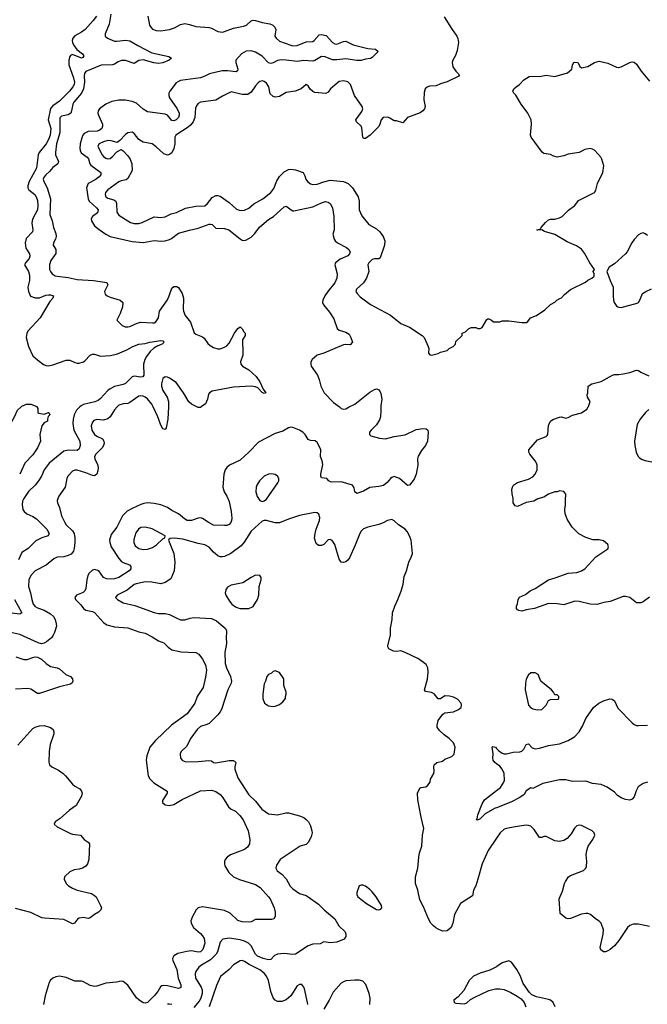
# Model space of a CAD drawing. Header units: inches. Extents: x 2293880 to 2522759, y 823965 to 1006879.
# Tile 64 of 256: x 2335669 to 2341369, y 894573 to 903519. Entities that reach past the tile are written whole.
import ezdxf

# ---------------------------------------------------------------- set-up
doc = ezdxf.new("R2010")
doc.units = ezdxf.units.IN
doc.header["$MEASUREMENT"] = 0
for name, color, linetype in [('C3839', 7, 'Continuous'), ('C3849', 7, 'Continuous'), ('C3930', 7, 'Continuous'), ('C3940', 7, 'Continuous')]:
    doc.layers.add(name, color=color, linetype=linetype)

msp = doc.modelspace()

# ---------------------------------------------------------------- linework, layer by layer
at = {"layer": 'C3839', "color": 5}
for points, elevation in [([(2335437.2, 900000), (2335422.8, 899970), (2335402.8, 899890), (2335390, 899868.7), (2335362, 899858), (2335354, 899850), (2335352, 899830), (2335371.3, 899791.3), (2335396, 899776), (2335470, 899750.6), (2335510, 899761.6), (2335537, 899783), (2335587.8, 899850), (2335622.9, 899910), (2335650, 899970.8), (2335682, 900000)], 140), ([(2336555.1, 900000), (2336530, 899974.7), (2336490, 899911.1), (2336468.1, 899891.9), (2336430, 899879.8), (2336370, 899886.8), (2336343.3, 899876.7), (2336330, 899861.6), (2336319.3, 899830), (2336324.2, 899790), (2336350, 899749.2), (2336370, 899734.2), (2336421.1, 899710), (2336434, 899690), (2336435.6, 899670), (2336431.1, 899650), (2336417.6, 899630), (2336359.6, 899570), (2336349.3, 899550), (2336350.2, 899530), (2336376.6, 899476.6), (2336382.2, 899450), (2336380.2, 899419.8), (2336370.2, 899390), (2336350, 899375.8), (2336330, 899377.7), (2336270, 899401.1), (2336190, 899424.5), (2336170, 899424.7), (2336150, 899415.4), (2336105.5, 899370), (2336096.9, 899350), (2336081.1, 899270), (2336023.7, 899190), (2336010.3, 899150), (2336012.2, 899130), (2336030, 899086), (2336050.3, 899010), (2336079, 898950), (2336091.7, 898930), (2336150, 898876.1), (2336164.6, 898850), (2336170.8, 898810.8), (2336170.8, 898770), (2336165.1, 898714.9), (2336157.4, 898690), (2336136.1, 898663.9), (2336110.7, 898650), (2336070, 898639.8), (2336010, 898634.8), (2335978.5, 898621.5), (2335910, 898561.5), (2335808.8, 898510), (2335770.3, 898470), (2335751.5, 898430), (2335749, 898370), (2335768.1, 898310), (2335778.9, 898250), (2335791.3, 898210), (2335808.5, 898188.5), (2335830, 898175), (2335890, 898152.5), (2335950, 898119.5), (2335975, 898095), (2335990.1, 898070), (2336001.8, 898030), (2336002.2, 898010), (2335984.4, 897950), (2335972.6, 897927.4), (2335956.5, 897903.5), (2335913.7, 897866.3), (2335890, 897853.5), (2335868.3, 897848.3), (2335836, 897856), (2335670, 897933.8), (2335589.8, 897949.8)], 180), ([(2336214.8, 900000), (2336202.9, 899990), (2336186.2, 899970), (2336164.2, 899930), (2336154, 899890), (2336151, 899850), (2336162, 899790), (2336215.4, 899690), (2336218.5, 899650), (2336210, 899621.2), (2336190, 899604.2), (2336110, 899609), (2336070, 899599.8), (2335935.8, 899490), (2335892, 899428), (2335868.3, 899371.7), (2335841.1, 899330), (2335809.4, 899290.6), (2335750, 899231.3), (2335705.5, 899170), (2335695.4, 899144.6), (2335690.2, 899110), (2335697.2, 899070), (2335710, 899050.3), (2335735.3, 899030), (2335790, 899004.1), (2335822.9, 898982.9), (2335914.7, 898890), (2335937.7, 898850), (2335928.4, 898830), (2335869.1, 898810.9), (2335816, 898784), (2335746.9, 898713.1), (2335690, 898678), (2335659.8, 898610)], 160), ([(2335825.6, 900000), (2335832.7, 899987.3), (2335834, 899950), (2335843.6, 899943.6), (2335890, 899936), (2335930.9, 899950.9), (2335934, 899950), (2335942, 899930), (2335926.4, 899913.6), (2335921, 899890), (2335922, 899870), (2335890, 899855.3), (2335870.6, 899829.4), (2335853.4, 899750), (2335858, 899690), (2335831.7, 899630), (2335790, 899565.4), (2335714.9, 899490), (2335669, 899390)], 140), ([(2338948.2, 900000), (2338950.2, 899970), (2338946.5, 899910), (2338937.3, 899882.7), (2338910, 899837), (2338860.7, 899790), (2338846.8, 899770), (2338846, 899750), (2338859.1, 899739.1), (2338936.7, 899716.7), (2338990, 899710.3), (2339068.9, 899731.1), (2339170, 899747.8), (2339270, 899795.3), (2339330, 899806), (2339360.3, 899800.3), (2339374.9, 899790), (2339377.4, 899770), (2339371.7, 899690), (2339353.8, 899650), (2339316.8, 899603.2), (2339287.1, 899552.9), (2339282.3, 899530), (2339283.6, 899470), (2339271.1, 899390), (2339250, 899344.2), (2339210, 899289.6), (2339190, 899285.6), (2339118, 899350), (2339070, 899367.3), (2339050, 899360.7), (2339036.3, 899350), (2339006.6, 899313.4), (2338973.5, 899286.5), (2338930, 899276.9), (2338850, 899268.4), (2338790, 899236), (2338730, 899215.1), (2338712.7, 899230), (2338706.6, 899266.6), (2338690, 899289), (2338590, 899320.9), (2338497.2, 899317.2), (2338475.3, 899330), (2338458, 899350), (2338410, 899357.2), (2338403.6, 899370), (2338403.1, 899390), (2338422.2, 899477.8), (2338416.3, 899510), (2338401.2, 899550), (2338403.4, 899610), (2338387.2, 899650), (2338370, 899677.7), (2338352.5, 899692.5), (2338310, 899696.5), (2338290, 899705.8), (2338260.8, 899750), (2338240.4, 899770), (2338210, 899788), (2338150, 899812.4), (2338130, 899815.3), (2338110, 899811.8), (2338058.7, 899781.3), (2337990, 899759.6), (2337838.6, 899681.4), (2337750, 899588), (2337670, 899515.6), (2337575.5, 899470), (2337550, 899451.5), (2337534.4, 899430), (2337524.4, 899390), (2337514.7, 899270), (2337525.2, 899230), (2337549.1, 899190), (2337570, 899140.7), (2337590.3, 899049.7), (2337594.6, 898990), (2337591.7, 898970), (2337585.3, 898950), (2337570, 898931.6), (2337550, 898923.1), (2337530, 898921.7), (2337430, 898926.3), (2337390, 898946.9), (2337330, 898986.6), (2337310, 898992.8), (2337290, 898990.7), (2337230, 898968), (2337190, 898969.9), (2337164.3, 898984.3), (2337110, 899029), (2337050, 899059.8), (2337010, 899086.4), (2336950, 899110.9), (2336890, 899123.8), (2336830, 899128.5), (2336796.7, 899123.3), (2336770, 899115.4), (2336690, 899078.5), (2336645.7, 899054.3), (2336601.5, 899010), (2336550, 898907.8), (2336498.9, 898841.1), (2336485.5, 898790), (2336486.7, 898770), (2336501.3, 898730), (2336570, 898622.8), (2336590, 898599.7), (2336608.4, 898588.3), (2336667, 898567), (2336679.5, 898550), (2336679.6, 898530), (2336662.7, 898510), (2336570, 898451.8), (2336530, 898438.8), (2336490, 898434.9), (2336457.3, 898437.3), (2336430, 898449.8), (2336388.4, 898510), (2336350, 898522.6), (2336330, 898517.1), (2336300.2, 898490), (2336289.2, 898470), (2336277.8, 898430), (2336270.2, 898350), (2336261.7, 898330), (2336246.8, 898313.2), (2336184, 898290), (2336170.7, 898270), (2336176.3, 898250), (2336223.4, 898203.4), (2336250, 898168.5), (2336270, 898154), (2336330, 898141.5), (2336350, 898131.5), (2336430, 898042.8), (2336461.3, 898021.3), (2336530, 898001.5), (2336650, 897992.2), (2336750, 897957.8), (2336810, 897943.9), (2336873.2, 897913.2), (2336930, 897876.5), (2336977.4, 897857.4), (2337016.4, 897816.4), (2337050, 897794.9), (2337136.4, 897776.4), (2337270, 897770.3), (2337295.1, 897755.1), (2337328.9, 897710), (2337356.1, 897656.1), (2337364.6, 897610), (2337355.9, 897544.1), (2337334, 897450), (2337280.4, 897370), (2337260.3, 897310), (2337190, 897212.4), (2337046.5, 897110), (2336902.6, 896970), (2336852, 896907.9), (2336823.2, 896830), (2336816.9, 896790), (2336835.3, 896650), (2336850, 896620.5), (2336886.4, 896586.4), (2337008, 896510), (2337008.9, 896490), (2336964.9, 896424.9), (2336965.5, 896405.5), (2336990, 896384.9), (2337030, 896380.8), (2337070, 896389.2), (2337145.8, 896434.2), (2337310, 896511.5), (2337410, 896519.3), (2337450, 896507.7), (2337490, 896479.1), (2337510, 896456.3), (2337566.6, 896366.6), (2337590, 896347), (2337630, 896326.7), (2337669.2, 896289.2), (2337698.7, 896250), (2337744.2, 896150), (2337759.5, 896070), (2337756.4, 896030), (2337738, 896002), (2337710, 895980.5), (2337584, 895930), (2337553.4, 895910), (2337536.3, 895890), (2337530.5, 895870), (2337528, 895850), (2337533, 895830), (2337568.2, 895770), (2337610.6, 895730), (2337665.5, 895705.5), (2337810, 895662.2), (2337853.4, 895633.4), (2337930, 895550.3), (2337942.8, 895530), (2337981.1, 895450), (2337990.4, 895410), (2337988.1, 895371.9), (2337978, 895350), (2337956.1, 895343.9), (2337810, 895344.5), (2337770, 895323.5), (2337750, 895318.3), (2337690, 895322.6), (2337650, 895334), (2337580.2, 895400.2), (2337530, 895424.1), (2337330, 895459.3), (2337290, 895449.7), (2337270.3, 895430), (2337237.1, 895370), (2337223.1, 895330), (2337224.9, 895310), (2337246.7, 895270), (2337310, 895216.9), (2337330, 895194.3), (2337343.5, 895170), (2337349.4, 895130), (2337331, 895070), (2337310, 895049), (2337290, 895047), (2337230, 895058), (2337186, 895054), (2337106, 895034), (2337070, 895014.5), (2337057.6, 894990), (2337058.7, 894970), (2337095.4, 894890), (2337108.6, 894810), (2337132.7, 894750), (2337133.7, 894726.3), (2337110, 894716.4), (2337010, 894741.6), (2336975.8, 894744.2), (2336960.5, 894739.5), (2336949.1, 894730.9), (2336924, 894690), (2336891.3, 894650), (2336830, 894589.7), (2336810, 894582.6), (2336790, 894587.1), (2336750, 894612.2), (2336730, 894632.2), (2336650, 894747.7), (2336610, 894781.1), (2336590, 894784.2), (2336547.1, 894772.9), (2336450, 894765.7), (2336370, 894738.8), (2336350, 894736.2), (2336310, 894745.3), (2336250, 894778.5), (2336230, 894784), (2336170, 894784), (2336090, 894817.4), (2336030, 894829.6), (2335996.7, 894823.3), (2335970, 894809.6), (2335950, 894792), (2335936.4, 894770), (2335899.5, 894650), (2335885.2, 894570)], 220), ([(2337019.4, 900000), (2337013.8, 899890), (2336999.3, 899810), (2336990, 899796), (2336970, 899800.9), (2336950, 899836), (2336924.1, 899910), (2336882.4, 900000)], 180), ([(2337317.2, 900000), (2337310, 899994.5), (2337290, 899994), (2337278.3, 900000)], 180), ([(2338573.3, 900000), (2338590, 899987.5), (2338610, 899980.7), (2338630, 899984), (2338661, 900000)], 220), ([(2340000, 896081.2), (2339923.1, 895970), (2339870.4, 895849.6), (2339830.7, 895710), (2339810, 895648), (2339791, 895610), (2339781, 895559), (2339670.7, 895489.3), (2339619.1, 895390), (2339602, 895310), (2339586.8, 895270), (2339550, 895241.2), (2339510, 895239), (2339470, 895255.3), (2339449.1, 895269.1), (2339425.6, 895285.6), (2339404, 895310), (2339381.2, 895350), (2339337.3, 895457.2), (2339302.6, 895522.6), (2339284.4, 895610), (2339264.4, 895670), (2339264.2, 895730), (2339283.5, 895810), (2339292.4, 895910), (2339300.4, 895950), (2339320.4, 896010), (2339327.8, 896110), (2339340.7, 896170), (2339313.6, 896273.6), (2339283.7, 896430), (2339281.2, 896490), (2339303.7, 896536.3), (2339316.5, 896543.5), (2339358, 896550), (2339376.5, 896563.5), (2339395.3, 896590), (2339400.4, 896619.6), (2339428.7, 896670), (2339434, 896690), (2339429, 896730), (2339434, 896750), (2339458, 896770), (2339510, 896782.8), (2339530, 896798.8), (2339594.8, 896825.2), (2339615.1, 896844.9), (2339623.7, 896910), (2339607.3, 896950), (2339570, 896989.5), (2339522.5, 897022.5), (2339481.5, 897061.5), (2339461.2, 897090), (2339459.3, 897110), (2339469.5, 897150.5), (2339511.9, 897208.1), (2339530, 897220.7), (2339610, 897230.7), (2339655.3, 897250), (2339678, 897270), (2339682, 897290), (2339678, 897310), (2339645.6, 897345.6), (2339610, 897364), (2339573.6, 897373.6), (2339530, 897375.3), (2339490.7, 897349.3), (2339470, 897349), (2339434.2, 897394.2), (2339410, 897405.2), (2339354, 897414), (2339345.2, 897430), (2339371.8, 897528.2), (2339378.4, 897590), (2339376.2, 897630), (2339359.7, 897659.7), (2339291.5, 897711.5), (2339168.7, 897770), (2339130, 897783.7), (2339090, 897779.6), (2339062.4, 897782.4), (2339021.2, 897801.2), (2339014.5, 897814.5), (2339012, 897830), (2339036, 897930), (2339036, 897990), (2339052.7, 898070), (2339056, 898130), (2339076, 898190), (2339104, 898250), (2339132.5, 898327.5), (2339152.7, 898390), (2339161.5, 898458.5), (2339181.2, 898510), (2339202.7, 898590), (2339224.8, 898635.2), (2339235.1, 898670), (2339222.7, 898790), (2339209.4, 898830), (2339189.3, 898870), (2339170, 898889.3), (2339110, 898929.4), (2339070, 898966.6), (2339050, 898977), (2339010, 898969.5), (2338970, 898947), (2338930, 898932), (2338830, 898909.3), (2338790, 898892.7), (2338770, 898873.2), (2338758, 898850), (2338716.7, 898743.3), (2338664.9, 898630), (2338650, 898609.4), (2338630, 898592.7), (2338610, 898586.6), (2338590, 898589.3), (2338570, 898618), (2338531.3, 898751.3), (2338506.8, 898786.8), (2338490, 898795.1), (2338470, 898792), (2338430.4, 898749.6), (2338410, 898740.9), (2338382, 898742), (2338360.7, 898760.7), (2338347.5, 898807.5), (2338351.6, 898850), (2338360.5, 898890), (2338391.5, 898970), (2338395.6, 898995.6), (2338387.2, 899027.2), (2338370, 899037), (2338350, 899040.7), (2338210, 899014.3), (2338110, 898981.3), (2338030, 898947.6), (2337987.7, 898947.7), (2337910, 898969.2), (2337890, 898969.2), (2337870, 898962.7), (2337770, 898871.5), (2337708.5, 898771.5), (2337681.1, 898738.9), (2337586.8, 898670), (2337530, 898643), (2337510, 898638), (2337490, 898638.9), (2337470, 898646.6), (2337430, 898680.5), (2337390, 898726.9), (2337350, 898748.4), (2337290, 898758.9), (2337150, 898797.6), (2337073, 898807), (2337035.3, 898804.7), (2337022.8, 898797.2), (2337021, 898790), (2337069, 898670), (2337078.9, 898590), (2337073.1, 898510), (2337042.3, 898437.7), (2336990, 898405.1), (2336950, 898394.3), (2336868, 898408), (2336811.3, 898411.3), (2336726.4, 898393.6), (2336710, 898387.1), (2336643.7, 898336.3), (2336554, 898290), (2336540.7, 898270), (2336556.3, 898250), (2336610, 898221.3), (2336715.4, 898195.4), (2336890, 898132.6), (2336930, 898124.7), (2336990, 898124.7), (2337030, 898116.1), (2337090, 898083.1), (2337130, 898067.6), (2337170, 898066.5), (2337218.2, 898081.8), (2337250, 898086), (2337410, 898077.3), (2337457.7, 898057.7), (2337533.8, 897990), (2337545.8, 897970), (2337548.2, 897950), (2337544.5, 897910), (2337547, 897850), (2337531.1, 897770), (2337536.5, 897670), (2337547.6, 897630), (2337584.7, 897550), (2337592.2, 897510), (2337588.1, 897490), (2337560.7, 897430), (2337501.3, 897250), (2337490.8, 897229.2), (2337470, 897201.7), (2337390, 897125.4), (2337370, 897113.7), (2337310, 897095.8), (2337282, 897070), (2337224.6, 896990), (2337183.6, 896916.4), (2337135.5, 896870), (2337126.7, 896850), (2337128.4, 896810), (2337147.3, 896787.3), (2337176.4, 896776.4), (2337290, 896779.5), (2337387.9, 896787.9), (2337410, 896784), (2337430.5, 896770.5), (2337450, 896767.4), (2337570, 896787.1), (2337607, 896787), (2337621.3, 896781.3), (2337631.8, 896770), (2337622.6, 896730), (2337624, 896710), (2337649, 896630), (2337750, 896477), (2337810, 896419.5), (2337867, 896347), (2337930, 896302.6), (2338010, 896294.6), (2338086.2, 896313.8), (2338110, 896312.9), (2338210, 896286.4), (2338250.3, 896270.3), (2338272, 896252), (2338290.6, 896230), (2338310, 896196), (2338323, 896150), (2338323.8, 896130), (2338314.9, 896094.9), (2338290, 896042), (2338270, 896026), (2338217.3, 896010), (2338033.4, 895890), (2338001.4, 895838.6), (2337995.8, 895810), (2338006.5, 895786.5), (2338050, 895755.8), (2338090, 895711.8), (2338125.9, 895645.9), (2338150, 895620.9), (2338210, 895581.1), (2338270, 895560.3), (2338289.2, 895549.2), (2338381.4, 895481.4), (2338433.7, 895430), (2338530, 895350.3), (2338567.2, 895287.2), (2338624, 895230), (2338630.8, 895210), (2338631, 895190), (2338614.6, 895165.4), (2338550, 895138.7), (2338492, 895132), (2338430, 895142), (2338396.3, 895123.7), (2338330, 895118.4), (2338290, 895103), (2338172.6, 895027.4), (2338150, 895024.7), (2338070, 895035.2), (2338011.5, 895028.5), (2337983.9, 895016.1), (2337950, 894979.6), (2337930, 894978), (2337881.6, 894990), (2337830, 895011.4), (2337809.9, 895029.9), (2337770, 895104.6), (2337747.1, 895127.1), (2337710, 895147.3), (2337670, 895160.2), (2337570, 895172.7), (2337513.7, 895166.3), (2337490, 895138), (2337465.4, 895050), (2337452.9, 895027.1), (2337401.5, 894978.5), (2337319.1, 894930), (2337296.9, 894910), (2337269.1, 894870), (2337262, 894850), (2337264.2, 894810), (2337317.2, 894730), (2337325.3, 894705.3), (2337325.4, 894670), (2337313.5, 894630), (2337297.7, 894602.3), (2337250, 894543.9)], 240), ([(2335623.2, 898250), (2335688.4, 898130), (2335670, 898116.9), (2335553.2, 898133.2)], 160), ([(2335633.4, 897730), (2335705.4, 897705.4), (2335735.6, 897704.5), (2335790, 897724.2), (2335810, 897728.7), (2335830, 897726.7), (2335867.7, 897707.8), (2335910.4, 897670), (2335950, 897643.6), (2336010, 897630.3), (2336030, 897621.6), (2336088, 897570), (2336130.5, 897550), (2336148.4, 897530), (2336150.4, 897510), (2336145.1, 897494.9), (2336130, 897482.4), (2336030, 897457.6), (2335850, 897395.8), (2335830, 897396.9), (2335770, 897437.4), (2335743.3, 897443.3), (2335630, 897436.2)], 180), ([(2335652.3, 896927.7), (2335790, 897077.6), (2335810, 897090.4), (2335850, 897103.1), (2335890, 897105.3), (2335950, 897087.2), (2335973.4, 897070), (2335980.2, 897050), (2335979.2, 897030), (2335947.4, 896932.6), (2335935.9, 896870), (2335932.9, 896772.9), (2335939.6, 896750), (2335962.4, 896730), (2336021, 896700.9), (2336064.9, 896670), (2336086.5, 896650), (2336150, 896571.8), (2336170, 896553.7), (2336214, 896530), (2336230.6, 896510), (2336235.5, 896490), (2336230, 896464), (2336181.7, 896378.3), (2336122.9, 896337.1), (2336038, 896262), (2335991, 896230), (2335981, 896210), (2336010, 896184.9), (2336130, 896124.9), (2336150, 896118), (2336222, 896110), (2336256, 896070), (2336290, 896046), (2336302.8, 896030), (2336298, 895890), (2336285.5, 895850), (2336270, 895829.5), (2336241, 895810), (2336210, 895799.6), (2336165.1, 895794.9), (2336123.4, 895776.6), (2336081.7, 895738.3), (2336076.3, 895730), (2336074.4, 895710), (2336092.4, 895670), (2336113, 895650), (2336150, 895628.8), (2336191, 895610), (2336319.9, 895579.9), (2336350, 895562.4), (2336362.4, 895550), (2336404, 895470), (2336410.8, 895450), (2336407.5, 895432.5), (2336386, 895410), (2336350, 895389.3), (2336310, 895358), (2336290, 895352.3), (2336250, 895360.5), (2336210, 895356.9), (2336193.3, 895346.7), (2336168.3, 895311.7), (2336150, 895304.5), (2336070, 895343.5), (2335894.5, 895354.5), (2335870, 895359.7), (2335770, 895406.5), (2335630, 895444)], 180), ([(2340000, 896758.6), (2339984, 896770), (2339969.2, 896790), (2339965.2, 896810), (2339969.2, 896850), (2339961.2, 896910), (2339965.8, 896914.2), (2339990, 896910.5), (2340000, 896898.5)], 220), ([(2340000, 896359.3), (2339986, 896354), (2339897.2, 896302.8), (2339850, 896257), (2339826.6, 896246.6), (2339818, 896250), (2339823.1, 896256.9), (2339830, 896296), (2339870, 896394.8), (2339889.6, 896430), (2340000, 896516.2)], 220), ([(2338285.1, 894570), (2338284, 894590), (2338254.9, 894714.9), (2338249.7, 894729.6), (2338231.5, 894751.5), (2338210, 894752.7), (2338190, 894739.5), (2338130.2, 894650), (2338090, 894612.7), (2338050, 894598.4), (2338010, 894598.9), (2337989.5, 894609.5), (2337970, 894631.1), (2337949, 894689), (2337929.2, 894790), (2337910, 894829.7), (2337890, 894854.6), (2337850, 894886.2), (2337753.3, 894933.3), (2337710, 894961.7), (2337690, 894969.7), (2337670, 894967.1), (2337610, 894931.1), (2337570.9, 894889.1), (2337493.7, 894826.3), (2337456.8, 894743.2), (2337388.4, 894551.6)], 260), ([(2340000, 894914.8), (2339937.5, 894882.5), (2339850, 894855.1), (2339790, 894829.2), (2339750, 894789), (2339702, 894698), (2339650, 894642), (2339612, 894610), (2339614, 894590), (2339630, 894584.7), (2339710, 894577.3), (2339730, 894587.7), (2339763.3, 894616.7), (2339802.5, 894637.5), (2339930, 894698.8), (2339990, 894714), (2340000, 894714)], 260), ([(2338849.2, 894570), (2338853.2, 894630), (2338844, 894670), (2338811.9, 894751.9), (2338784.7, 894784.7), (2338753.2, 894793.2), (2338712.9, 894792.9), (2338630, 894786.6), (2338610, 894778), (2338590, 894763.7), (2338515.9, 894684.1), (2338478.9, 894610), (2338430, 894529.5)], 260), ([(2337051.4, 894571.4), (2337030, 894575.3), (2337010, 894572.9)], 240)]:
    msp.add_lwpolyline(points, dxfattribs=dict(at, elevation=elevation))
for points, elevation in [([(2337951.7, 899391.7), (2337930, 899389.5), (2337890, 899371.6), (2337846.4, 899330), (2337823.1, 899290), (2337816.4, 899270), (2337814.4, 899230), (2337825.5, 899185.5), (2337850, 899150.8), (2337870, 899141), (2337890, 899146), (2337910, 899161), (2338013.2, 899310), (2338021.2, 899330), (2338021.2, 899350), (2338009, 899370), (2337990, 899385.2)], 240), ([(2336810, 898907.2), (2336770, 898904.2), (2336747.4, 898890), (2336724.2, 898855.8), (2336704.6, 898795.4), (2336704.5, 898770), (2336719, 898739), (2336750, 898712.8), (2336790, 898704.4), (2336830, 898708.5), (2336875.5, 898724.5), (2336912.2, 898747.8), (2336970, 898800.7), (2336988.7, 898810), (2336989, 898830), (2336872, 898892)], 240), ([(2337810, 898471.8), (2337770, 898451.8), (2337696.4, 898403.6), (2337590, 898381.6), (2337557.3, 898362.7), (2337539.9, 898340.1), (2337535.5, 898310), (2337541.6, 898290), (2337574.8, 898234.8), (2337596.4, 898210), (2337630, 898183.1), (2337650, 898174), (2337670, 898168.8), (2337710, 898168.5), (2337750, 898170.4), (2337790, 898188), (2337829.6, 898250), (2337841.6, 898290), (2337842.9, 898370), (2337860.9, 898430), (2337861.2, 898450), (2337849.2, 898469.2)], 260), ([(2337990, 897602), (2337970, 897598), (2337956.9, 897583.1), (2337930, 897568), (2337912, 897550), (2337902, 897510), (2337890, 897486), (2337876, 897390), (2337878, 897350), (2337892, 897310), (2337930, 897286), (2337970, 897278.8), (2337990, 897282.8), (2338030, 897298), (2338060.2, 897319.8), (2338082, 897350), (2338082, 897370), (2338088.7, 897390), (2338088.7, 897410), (2338068, 897470), (2338068, 897530), (2338030, 897588)], 260), ([(2338770, 895655.3), (2338751, 895649), (2338730.8, 895590), (2338730.8, 895570), (2338741, 895550), (2338817.3, 895490), (2338910, 895434), (2338930, 895430.8), (2338950, 895438), (2338957.2, 895450), (2338955.1, 895470), (2338906.6, 895550), (2338870, 895596), (2338850, 895617.2), (2338810, 895645.2), (2338785.4, 895654.6)], 260)]:
    msp.add_lwpolyline(points, close=True, dxfattribs=dict(at, elevation=elevation))
at = {"layer": 'C3849', "color": 5}
for points, elevation in [([(2341389, 898271), (2341330, 898229), (2341310, 898221.2), (2341270, 898221.2), (2341208.5, 898268.5), (2341170, 898278.5), (2341150, 898278), (2341030, 898233.3), (2340975.2, 898224.8), (2340910, 898205.6), (2340850, 898207.1), (2340750, 898231.6), (2340710, 898236.2), (2340610, 898202.9), (2340550, 898212.8), (2340470, 898214), (2340344.7, 898170), (2340270, 898158), (2340230, 898145.6), (2340202, 898150), (2340190, 898157.2), (2340180.9, 898170), (2340180.9, 898190), (2340189.7, 898210.3), (2340195.6, 898250), (2340208.4, 898271.6), (2340262.4, 898297.6), (2340305.2, 898330), (2340349.7, 898350.3), (2340470, 898430.7), (2340532, 898448), (2340649.5, 898490.5), (2340730, 898497.3), (2340770, 898510.6), (2340801.2, 898530), (2340902.5, 898637.5), (2341008.7, 898710), (2341015.3, 898730), (2341008.7, 898750), (2340970, 898784), (2340932.1, 898792.1), (2340874.2, 898794.2), (2340810, 898814.5), (2340746.2, 898846.2), (2340686.6, 898906.6), (2340641.8, 898981.8), (2340623.5, 899030), (2340618.9, 899070), (2340626.3, 899110), (2340624.4, 899155.6), (2340629.3, 899209.3), (2340610, 899232.7), (2340570, 899237.2), (2340550, 899229), (2340530, 899228.7), (2340470.9, 899209.1), (2340430, 899181.2), (2340375.3, 899164.7), (2340336.8, 899143.2), (2340270, 899133.2), (2340190, 899097), (2340170, 899101.6), (2340149.8, 899130), (2340149.7, 899170), (2340141.1, 899210), (2340139.2, 899250), (2340143.5, 899270), (2340154.7, 899290), (2340190, 899314.9), (2340290, 899344.6), (2340330, 899364.9), (2340351.5, 899390), (2340367.6, 899430), (2340368.3, 899470), (2340363.1, 899490), (2340351.5, 899511.5), (2340302, 899570), (2340294, 899590), (2340293.2, 899610), (2340370, 899701), (2340449.4, 899730.6), (2340458.9, 899741.1), (2340465.2, 899750), (2340470, 899831), (2340489.6, 899870), (2340510, 899885.5), (2340570, 899908.7), (2340590, 899910.3), (2340630, 899899.5), (2340650, 899903.1), (2340690, 899925.3), (2340772.5, 899947.5), (2340819.4, 899980.6), (2340832.7, 900000)], 220), ([(2341383.2, 899976.8), (2341352.7, 899950), (2341302.4, 899890), (2341278, 899842), (2341253.7, 899690), (2341255.3, 899650), (2341266.7, 899590), (2341285.5, 899550), (2341297.7, 899537.7), (2341322.3, 899522.3), (2341350, 899514), (2341410, 899502.4)], 220), ([(2340000, 896898.5), (2340017.5, 896877.5), (2340050, 896854), (2340070, 896847.3), (2340090, 896847.7), (2340150, 896863.1), (2340212.5, 896867.5), (2340230, 896872.7), (2340248.4, 896891.6), (2340270, 896934), (2340290, 896940.5), (2340323.7, 896903.7), (2340350, 896892.9), (2340390, 896899.6), (2340470, 896925.3), (2340570, 896940.2), (2340649.4, 896970), (2340687.6, 896990), (2340710, 897007.4), (2340749.7, 897050), (2340781.1, 897098.9), (2340809.6, 897170), (2340880.5, 897270), (2340929.6, 897310), (2340970, 897331.6), (2341027.9, 897347.9), (2341050, 897344.9), (2341070, 897330.8), (2341102.4, 897262.4), (2341230.7, 897130), (2341250, 897115.5), (2341270, 897107.6), (2341290, 897106.5), (2341370, 897110.3)], 220), ([(2340000, 896516.2), (2340035.8, 896544.2), (2340066, 896590), (2340071.5, 896610), (2340067.6, 896670), (2340049.7, 896709.7), (2340030, 896737.2), (2340000, 896758.6)], 220), ([(2341370, 896591.9), (2341330, 896577.7), (2341286.4, 896550), (2341267.9, 896512.1), (2341250, 896459), (2341230, 896437.2), (2341210, 896429.2), (2341170, 896432.3), (2341130, 896449.5), (2341099.3, 896470), (2341070, 896499.3), (2341005.1, 896545.1), (2340948.9, 896568.9), (2340870, 896579), (2340810, 896599.3), (2340690, 896597.6), (2340630, 896613.3), (2340570, 896612.2), (2340421.2, 896578.8), (2340330, 896534), (2340310, 896540.9), (2340270, 896511.5), (2340250, 896480.5), (2340210, 896451.5), (2340130, 896408.4), (2340000, 896359.3)], 220), ([(2341390, 895279.8), (2341290, 895300.8), (2341239.2, 895300.8), (2341211.1, 895288.9), (2341190.2, 895269.8), (2341110, 895153), (2341070, 895104.2), (2341030, 895069.5), (2341010, 895058), (2340990, 895049.4), (2340970, 895049.3), (2340947, 895067), (2340940.9, 895090), (2340967.6, 895210), (2340969.6, 895250), (2340949.6, 895309.6), (2340930, 895329.3), (2340899, 895350), (2340854, 895390), (2340830, 895398), (2340810, 895399.5), (2340770, 895391.6), (2340670, 895351.5), (2340650, 895349.6), (2340630, 895354.5), (2340577, 895397), (2340568, 895530), (2340598.5, 895601.5), (2340615.6, 895670), (2340625.6, 895690), (2340654, 895730), (2340670, 895744.4), (2340789.2, 895790), (2340809.3, 895810), (2340815.5, 895824.5), (2340818, 895870), (2340813.6, 895930), (2340818.7, 895970), (2340833, 896010), (2340872.8, 896070), (2340891.6, 896110), (2340886.6, 896130), (2340869, 896150), (2340770, 896198), (2340750, 896200.9), (2340730, 896195.1), (2340707.3, 896172.7), (2340677.6, 896122.4), (2340641.1, 896078.9), (2340610, 896061.2), (2340570, 896052.7), (2340530, 896059.5), (2340450, 896098), (2340430, 896098), (2340410, 896089.5), (2340390, 896087.8), (2340342.3, 896162.3), (2340310, 896190.8), (2340290, 896198), (2340270, 896199.7), (2340170, 896185.1), (2340090, 896170.7), (2340070, 896163.1), (2340033.8, 896130), (2340000, 896081.2)], 240), ([(2340532.7, 894550), (2340513.2, 894590), (2340490, 894609.3), (2340470, 894618), (2340360.9, 894640.9), (2340319, 894659), (2340299, 894679), (2340240.7, 894760.7), (2340214.2, 894834.2), (2340184, 894890), (2340134.6, 894954.6), (2340110, 894968), (2340050, 894949), (2340003.4, 894916.6), (2340000, 894914.8)], 260), ([(2340000, 894714), (2340030, 894714), (2340070, 894706.8), (2340130, 894681), (2340187.1, 894647.1), (2340222, 894622), (2340251.3, 894590), (2340266, 894550)], 260)]:
    msp.add_lwpolyline(points, dxfattribs=dict(at, elevation=elevation))
at = {"layer": 'C3849', "color": 5, "elevation": 240}
msp.add_lwpolyline([(2340350, 897586), (2340310, 897586), (2340290, 897566), (2340270, 897528), (2340261.3, 897490), (2340259.5, 897430), (2340290, 897291), (2340310, 897267.3), (2340330, 897257.3), (2340370, 897247.3), (2340410, 897251.3), (2340420.2, 897259.8), (2340448.7, 897290), (2340470, 897334), (2340490, 897342), (2340554.6, 897345.4), (2340566, 897350), (2340566, 897370), (2340550, 897386), (2340530, 897386), (2340518, 897410), (2340498, 897430), (2340402, 897510), (2340378, 897570)], close=True, dxfattribs=at)
at = {"layer": 'C3930', "color": 5}
for points, elevation in [([(2336367.3, 903550), (2336336.9, 903510), (2336263.2, 903430), (2336230, 903404.3), (2336170, 903372.5), (2336151.8, 903350), (2336146, 903330), (2336148.4, 903310), (2336157.4, 903290), (2336189.2, 903249.2), (2336240.5, 903210), (2336250.7, 903190), (2336243.4, 903176.6), (2336230, 903168.8), (2336150, 903203.1), (2336130, 903194.7), (2336121.5, 903178.5), (2336114.8, 903150), (2336114.5, 903110), (2336158.4, 902990), (2336165.6, 902950), (2336162.6, 902930), (2336152.6, 902907.4), (2336121, 902870), (2336030, 902778.2), (2335970, 902737.3), (2335948.9, 902711.1), (2335929.2, 902610), (2335952.3, 902530), (2335945.7, 902470), (2335931.6, 902430), (2335910, 902390.8), (2335846.9, 902313.1), (2335835.7, 902290), (2335822, 902170), (2335754.8, 902050), (2335741.7, 902010), (2335744.1, 901990), (2335753, 901973), (2335806, 901930), (2335819.8, 901910), (2335830, 901877.3), (2335835.1, 901830), (2335830.7, 901790), (2335787.6, 901712.4), (2335781.4, 901690), (2335778.8, 901670), (2335787.7, 901610), (2335785.2, 901590), (2335729.2, 901530.8), (2335718, 901490), (2335724.4, 901444.4), (2335757.7, 901390), (2335762.3, 901370), (2335754.9, 901350), (2335720.9, 901310), (2335713.7, 901290), (2335748.4, 901230), (2335757.3, 901197.3), (2335757.6, 901150), (2335742, 901090), (2335750.3, 901050), (2335767.7, 901007.7), (2335810.3, 900990.3), (2335850, 900990.3), (2335905.1, 901014.9), (2335930, 901020.2), (2335950, 901020.3), (2335976.3, 901010), (2335968.9, 900990), (2335942.4, 900957.6), (2335856.5, 900810), (2335744.2, 900690), (2335733, 900667), (2335729.2, 900630), (2335750, 900548), (2335790, 900465.7), (2335830, 900427.9), (2335886.4, 900386.4), (2335910, 900375.9), (2335930, 900373.5), (2335970, 900382.1), (2336090, 900426.5), (2336126, 900426), (2336170, 900404.6), (2336190, 900398), (2336210, 900398), (2336249.2, 900410), (2336261.8, 900418.2), (2336308.9, 900471.1), (2336330, 900480.9), (2336350, 900479.6), (2336403, 900463), (2336492.8, 900467.2), (2336557, 900483), (2336642.2, 900517.8), (2336696.2, 900550), (2336750, 900570.2), (2336810, 900576.5), (2336849.9, 900590.1), (2336950, 900604.9), (2336970, 900602), (2336980.5, 900590), (2336964, 900570), (2336923.5, 900556.5), (2336886.4, 900533.6), (2336855.4, 900504.6), (2336821.5, 900458.5), (2336805.4, 900430), (2336794, 900390), (2336796.5, 900290), (2336787.1, 900272.9), (2336770.2, 900269.8), (2336710, 900280.7), (2336690, 900274.4), (2336630, 900214.2), (2336610, 900205), (2336530, 900186.9), (2336490, 900165.9), (2336469.3, 900150), (2336403, 900077), (2336380.9, 900059.1), (2336352.6, 900047.4), (2336250, 900021.6), (2336226.7, 900010), (2336214.8, 900000)], 160), ([(2336496.4, 903570), (2336480.7, 903479.3), (2336445.7, 903390), (2336446.4, 903370), (2336468, 903350), (2336530, 903324), (2336550, 903322.1), (2336630, 903332.1), (2336670, 903326.3), (2336743.3, 903283.3), (2336870, 903218.8), (2337023.9, 903183.9), (2337047.3, 903170), (2337026.4, 903150), (2336970, 903127.6), (2336930, 903121.5), (2336887.8, 903127.8), (2336790, 903154.5), (2336750.9, 903149.1), (2336710, 903120.3), (2336630, 903148.7), (2336593.3, 903146.7), (2336564.4, 903135.6), (2336530, 903114), (2336510.8, 903109.2), (2336410, 903105.3), (2336270, 903046.9), (2336258.2, 903030), (2336254.8, 903010), (2336259.1, 902950), (2336249.3, 902890), (2336230, 902849.9), (2336160.8, 902770), (2336150.7, 902750), (2336140.9, 902690), (2336132.9, 902670), (2336110, 902655), (2336050, 902642.6), (2336033.5, 902626.5), (2336033.6, 902490), (2336002.1, 902390), (2335993.4, 902313.4), (2335995.1, 902290), (2336022.8, 902230), (2336019.6, 902220.4), (2336015.2, 902210), (2335970, 902174.8), (2335940.6, 902139.3), (2335907, 902110), (2335890.2, 902090), (2335883.2, 902070), (2335887.1, 902050), (2335918.7, 901990), (2335948.9, 901890), (2335941.4, 901750), (2335964.9, 901690), (2335976.6, 901630), (2335996.4, 901576.4), (2336000.5, 901550), (2335995.7, 901524.3), (2335977.4, 901490), (2335974, 901470), (2335997.7, 901430), (2335995.9, 901395.9), (2335952.2, 901330), (2335940.2, 901290), (2335939.7, 901250), (2335947.9, 901230), (2335963.1, 901210), (2335990, 901192.3), (2336010, 901187.3), (2336110, 901177.2), (2336190, 901159.5), (2336338, 901150), (2336461, 901130), (2336470.3, 901110), (2336439.5, 901050), (2336444.9, 901025), (2336463, 901010), (2336490, 900997.3), (2336581, 900970), (2336606.8, 900950), (2336602, 900910), (2336580.5, 900850), (2336551, 900790), (2336600.7, 900740.7), (2336628.5, 900728.5), (2336650, 900727), (2336670, 900732.2), (2336737.4, 900762.6), (2336770, 900771.6), (2336875.6, 900764.4), (2336890, 900765.5), (2336906, 900774), (2336929.6, 900810), (2336937.3, 900870), (2337010, 900972.2), (2337027.9, 901010), (2337050, 901080.5), (2337070, 901095.3), (2337095.8, 901095.8), (2337110, 901085.5), (2337146, 901030), (2337155.6, 900990), (2337152.3, 900890), (2337156.2, 900870), (2337172.7, 900830), (2337219.6, 900770), (2337253.8, 900673.8), (2337270, 900660.5), (2337330, 900636.4), (2337345.2, 900625.3), (2337378, 900578), (2337399.2, 900559.2), (2337430, 900540.4), (2337470, 900528.7), (2337490, 900528.7), (2337530, 900542), (2337550, 900555.3), (2337570, 900578.7), (2337620.9, 900670), (2337650, 900712.4), (2337670, 900727.3), (2337688.6, 900708.6), (2337703.2, 900683.2), (2337717.3, 900670), (2337715.5, 900650), (2337692.4, 900610), (2337695.6, 900484.4), (2337694.4, 900470), (2337673.4, 900410), (2337677, 900390), (2337693, 900370), (2337750, 900336.9), (2337817.6, 900277.6), (2337850.2, 900230), (2337881.1, 900161.1), (2337904, 900130), (2337890, 900121.6), (2337870, 900132.7), (2337833.2, 900173.2), (2337810, 900183.9), (2337770.3, 900189.7), (2337610, 900180.4), (2337416.5, 900143.5), (2337393.4, 900130), (2337384.6, 900115.4), (2337375.6, 900070), (2337356.5, 900030), (2337317.2, 900000)], 180), ([(2336833.9, 903550), (2336849.1, 903469.1), (2336858.6, 903450), (2336873.9, 903433.9), (2336910, 903419.1), (2336950, 903417.8), (2337030.3, 903429.7), (2337074.6, 903445.4), (2337130, 903475.2), (2337170, 903482.9), (2337210, 903476.5), (2337270, 903455.8), (2337390, 903447), (2337410, 903441.8), (2337470, 903411.4), (2337510, 903406.6), (2337530, 903410.1), (2337610, 903442.1), (2337701.6, 903458.4), (2337728.4, 903470), (2337770, 903508.2), (2337790, 903514), (2337810, 903512.4), (2337870, 903491.8), (2337941.5, 903481.5), (2337969, 903469), (2337986.4, 903450), (2337994, 903430), (2337986.5, 903370), (2337997.3, 903350), (2338030, 903325.1), (2338130, 903286.8), (2338150, 903281.8), (2338190, 903284.6), (2338270, 903317.8), (2338330, 903321.7), (2338344.5, 903330), (2338390, 903380.7), (2338410, 903384.9), (2338453.8, 903373.8), (2338510, 903310.4), (2338530, 903298.9), (2338550, 903296), (2338610, 903319.6), (2338630, 903322.3), (2338697.3, 903290), (2338830, 903256.5), (2338901, 903250), (2338924, 903230), (2338870, 903174.5), (2338854.9, 903165.1), (2338810, 903158.7), (2338770, 903147.2), (2338730, 903147.6), (2338630, 903162.4), (2338550, 903154), (2338510, 903155.5), (2338442.5, 903182.5), (2338410, 903185.4), (2338350, 903147.3), (2338330, 903140.7), (2338250, 903147.8), (2338190, 903138.1), (2338090, 903152.3), (2338047.4, 903152.6), (2338010, 903148.8), (2337970, 903125.3), (2337950, 903119.3), (2337930, 903126.4), (2337870, 903187.1), (2337810, 903224.1), (2337770, 903236.9), (2337725.8, 903234.2), (2337683.2, 903210), (2337633.4, 903150), (2337632.9, 903130), (2337650.2, 903070), (2337646.3, 903053.7), (2337635.4, 903044.6), (2337555, 903055), (2337507.2, 903052.8), (2337392.1, 903027.9), (2337350, 903005.3), (2337310, 902990.7), (2337130, 902965.4), (2337110, 902958.2), (2337090, 902943.9), (2337031.3, 902870), (2337022.9, 902850), (2337022.2, 902830), (2337029.4, 902810), (2337098.2, 902710), (2337117.2, 902670), (2337118.5, 902650), (2337111.5, 902630), (2337090.3, 902610), (2337070, 902600.9), (2337050, 902603), (2337011.1, 902650), (2336990, 902660.3), (2336830, 902683), (2336790, 902707.1), (2336730, 902760.2), (2336690, 902776.7), (2336630, 902786.6), (2336570, 902786.3), (2336505.9, 902774.1), (2336450, 902750.8), (2336392.6, 902710), (2336381.5, 902690), (2336379.8, 902670), (2336385.5, 902650), (2336420.2, 902570), (2336422.2, 902550), (2336414.5, 902530), (2336390, 902511.3), (2336373.8, 902506.2), (2336290, 902501.4), (2336255.7, 902484.3), (2336243, 902470), (2336233.3, 902446.7), (2336218.3, 902390), (2336215.3, 902350), (2336218.1, 902330), (2336227.9, 902310), (2336280.9, 902270), (2336294.4, 902254.4), (2336306.8, 902210), (2336316.1, 902196.1), (2336405.8, 902130), (2336405.8, 902110), (2336390.2, 902090), (2336355.3, 902064.7), (2336290.4, 902030), (2336274.6, 901990), (2336290.1, 901890), (2336300.5, 901870), (2336367.3, 901810), (2336381.2, 901790), (2336375.4, 901764.6), (2336329, 901730), (2336317.7, 901710), (2336320.3, 901690), (2336350, 901646.7), (2336390, 901612), (2336450.6, 901570), (2336490.2, 901550.2), (2336690, 901503.5), (2336790, 901494.3), (2336890, 901511.1), (2336950, 901506.4), (2336991.4, 901508.6), (2337030, 901520.7), (2337048.7, 901531.3), (2337110, 901578), (2337210, 901606.7), (2337290, 901623.5), (2337390, 901661.7), (2337402.4, 901662.4), (2337417.3, 901657.3), (2337450, 901624.9), (2337530, 901620.6), (2337568.7, 901608.7), (2337670, 901528), (2337690, 901515.5), (2337710, 901513), (2337730, 901519.3), (2337770, 901544.2), (2337803.3, 901576.7), (2337845.4, 901634.6), (2337930, 901702), (2337973.6, 901730), (2338070, 901817.6), (2338090, 901823), (2338099.5, 901819.5), (2338134.8, 901790), (2338150, 901781.6), (2338158, 901782), (2338330, 901818.5), (2338410, 901855.4), (2338446.2, 901866.2), (2338470, 901862), (2338487.5, 901847.5), (2338510.2, 901810.2), (2338520.8, 901730), (2338523.6, 901610), (2338513.4, 901570), (2338524.9, 901524.9), (2338533, 901510), (2338554, 901490), (2338635.5, 901450), (2338658.4, 901430), (2338670.4, 901410), (2338665.5, 901390), (2338650, 901374.5), (2338578, 901342), (2338537.1, 901310), (2338530.4, 901290), (2338550.9, 901210.9), (2338549.4, 901170), (2338530, 901126.5), (2338466, 901050), (2338439, 901010), (2338421.8, 900970), (2338420.2, 900950), (2338428.6, 900928.6), (2338482.6, 900862.6), (2338520.6, 900800.6), (2338551.8, 900711.8), (2338570, 900697.1), (2338630, 900680.8), (2338660.2, 900660.2), (2338677.7, 900630), (2338690.5, 900590), (2338670, 900563.7), (2338630, 900567.6), (2338610, 900564.7), (2338430, 900489), (2338369.3, 900470.7), (2338323.7, 900430), (2338313.7, 900410), (2338312, 900390), (2338316.4, 900370), (2338373.1, 900290), (2338390.2, 900250.2), (2338404.7, 900190), (2338433.6, 900130), (2338520, 900040), (2338573.3, 900000)], 220), ([(2339523.6, 903543.6), (2339590, 903437.3), (2339639.1, 903370), (2339648.7, 903348.7), (2339654, 903310), (2339641.7, 903238.3), (2339627.1, 903192.9), (2339602, 903150), (2339597.3, 903130), (2339602.8, 903090), (2339631, 903050), (2339651.3, 903030), (2339662, 903010), (2339550, 902953.2), (2339490, 902936), (2339450, 902918), (2339390, 902915.1), (2339370, 902906), (2339350.8, 902890), (2339342.3, 902857.7), (2339339.3, 902790), (2339351.3, 902730), (2339344.7, 902710), (2339331, 902690), (2339307.1, 902672.9), (2339192, 902630), (2339150, 902582), (2339090, 902599), (2339070, 902599), (2339030, 902625.2), (2339011.9, 902631.9), (2338970, 902629), (2338951, 902610), (2338941, 902570), (2338930.5, 902549.5), (2338850.5, 902469.5), (2338810, 902438), (2338790, 902438), (2338785.2, 902450), (2338776, 902536), (2338768.7, 902550), (2338728.7, 902590), (2338722, 902610), (2338775.5, 902684.5), (2338785.2, 902710), (2338778, 902730), (2338708.7, 902828.7), (2338674.7, 902930), (2338650, 902953.3), (2338610, 902962.9), (2338570, 902957), (2338490.8, 902890), (2338470, 902859), (2338450, 902849.2), (2338350, 902857.7), (2338330, 902865.1), (2338308, 902887.9), (2338290, 902917), (2338270, 902929.4), (2338226, 902890), (2338170, 902869.6), (2338090, 902856.3), (2338030, 902822), (2337990, 902814.3), (2337970, 902819.7), (2337944.9, 902844.9), (2337930.8, 902910), (2337910, 902943.5), (2337890, 902958.3), (2337870, 902963), (2337850, 902956.2), (2337835.9, 902944.1), (2337810, 902917.4), (2337770, 902861.5), (2337739.6, 902840.4), (2337690, 902840.2), (2337590, 902863), (2337510, 902825.1), (2337450, 902786.3), (2337311.8, 902768.2), (2337290, 902757), (2337277.4, 902742.6), (2337265.2, 902714.7), (2337259.7, 902630), (2337244.8, 902590), (2337220.5, 902559.5), (2337198.9, 902541.1), (2337087.9, 902470), (2337079.1, 902450), (2337077.5, 902390), (2337070, 902349.3), (2337050.2, 902309.8), (2337030, 902293.3), (2337010, 902287.8), (2336979.2, 902299.2), (2336910, 902363.7), (2336871.5, 902391.5), (2336790, 902406), (2336773.9, 902413.9), (2336751.1, 902431.1), (2336710, 902486), (2336690, 902496), (2336650, 902489.3), (2336630, 902475.1), (2336579.9, 902420.1), (2336555.8, 902404.2), (2336499.4, 902419.4), (2336470, 902419.9), (2336430.4, 902410), (2336390.4, 902390), (2336377.6, 902370), (2336414.7, 902294.7), (2336430, 902275.6), (2336450, 902260.7), (2336470, 902255), (2336490, 902258.6), (2336508.4, 902271.6), (2336550, 902318), (2336590, 902338.8), (2336610, 902326.8), (2336650, 902282), (2336671.8, 902250), (2336687.7, 902207.7), (2336690.3, 902150), (2336650, 902075.1), (2336634.9, 902065.1), (2336590, 902054.2), (2336570, 902044.2), (2336470, 901973.5), (2336449.3, 901950), (2336445.8, 901930), (2336451.7, 901910), (2336470, 901895.8), (2336523.4, 901883.4), (2336541.6, 901870), (2336547.4, 901847.4), (2336552.2, 901770), (2336570, 901742), (2336650.4, 901690), (2336676.8, 901676.8), (2336710, 901667.7), (2336750, 901668.4), (2336782.8, 901677.2), (2336890, 901726.3), (2336950, 901722.4), (2336990, 901727), (2337044.5, 901755.5), (2337092.3, 901767.7), (2337174, 901806), (2337270, 901824), (2337350, 901828.9), (2337375.8, 901850), (2337415.8, 901904.2), (2337450, 901920.3), (2337470, 901921.3), (2337490, 901914.9), (2337570, 901858.9), (2337638.6, 901798.6), (2337670, 901786.3), (2337710.7, 901789.3), (2337750, 901807.6), (2337794.6, 901845.4), (2337878, 901890), (2337949.7, 901950), (2337976.5, 901983.6), (2338005, 902055), (2338030, 902094.9), (2338070, 902137), (2338110, 902158), (2338130, 902159.5), (2338173.1, 902153.1), (2338244.7, 902130), (2338259.9, 902099.9), (2338268.4, 902070), (2338283.8, 902050), (2338310, 902028.4), (2338330, 902020.3), (2338370, 902024), (2338430, 902045.2), (2338490, 902059.7), (2338610, 902047.8), (2338651.7, 902031.7), (2338690.2, 901990.2), (2338741.7, 901910), (2338751.7, 901870), (2338753.1, 901790), (2338775.6, 901735.6), (2338839, 901659), (2338910, 901618), (2338940.7, 901590), (2338969.2, 901550), (2338984.1, 901510), (2338982.9, 901470), (2338943.6, 901356.4), (2338930, 901346.6), (2338890, 901347.4), (2338870, 901339.4), (2338840.6, 901310), (2338832.1, 901290), (2338840.7, 901230), (2338817.6, 901170), (2338791.5, 901128.5), (2338728, 901070), (2338723, 901050), (2338732.7, 901030), (2338760.2, 901000.2), (2338856.3, 900930), (2339035.4, 900835.4), (2339130, 900757.1), (2339210, 900724.9), (2339324.7, 900650), (2339341, 900630), (2339378, 900550), (2339384.7, 900530), (2339382, 900490), (2339392.7, 900472.7), (2339410, 900472), (2339470, 900486), (2339490, 900498), (2339550, 900512), (2339570, 900532), (2339606, 900550), (2339626, 900570), (2339630, 900594), (2339686, 900650), (2339686, 900670), (2339716.4, 900683.6), (2339746, 900710), (2339770, 900722), (2339810, 900722), (2339830, 900712), (2339850, 900712), (2339870, 900722), (2339910, 900794), (2339920.4, 900799.6), (2339930, 900802), (2339954, 900790), (2339972.7, 900772.7), (2340000, 900773.3)], 240), ([(2337278.3, 900000), (2337230, 900024.7), (2337205.9, 900045.9), (2337156.4, 900130), (2337090, 900222.6), (2337030, 900262.4), (2337010, 900272), (2336990, 900273.2), (2336970, 900259.3), (2336955.8, 900210), (2336957, 900190), (2336968.8, 900150), (2337009.2, 900090), (2337022, 900050), (2337019.4, 900000)], 180), ([(2338661, 900000), (2338713.1, 900026.9), (2338850, 900133.6), (2338890, 900158), (2338910, 900164.4), (2338934.6, 900154.6), (2338950, 900124), (2338957.3, 900070), (2338947.6, 900010), (2338948.2, 900000)], 220), ([(2335682, 900000), (2335690, 900007.3), (2335730, 900026.8), (2335770, 900024.7), (2335823.6, 900003.6), (2335825.6, 900000)], 140), ([(2336882.4, 900000), (2336870, 900026.8), (2336830, 900074.5), (2336810, 900090.6), (2336790, 900099.4), (2336770, 900101.5), (2336750, 900096.8), (2336670, 900040.4), (2336650, 900032.1), (2336610, 900029.8), (2336570, 900015.1), (2336555.1, 900000)], 180)]:
    msp.add_lwpolyline(points, dxfattribs=dict(at, elevation=elevation))
at = {"layer": 'C3940', "color": 5}
for points, elevation in [([(2340000, 900773.3), (2340030, 900774), (2340050, 900782), (2340110, 900782), (2340230, 900766.8), (2340272.9, 900767.1), (2340284.7, 900775.3), (2340308, 900810), (2340362, 900830), (2340438.6, 900881.4), (2340490, 900931), (2340528.9, 900951.1), (2340548, 900970), (2340574, 900986), (2340590, 900992), (2340618, 901022), (2340672.3, 901067.7), (2340806, 901134), (2340830, 901152), (2340866, 901170), (2340886, 901190), (2340886, 901210), (2340878, 901230), (2340888, 901250), (2340848, 901310), (2340798, 901398), (2340770, 901435.3), (2340724.7, 901464.7), (2340640.1, 901500.1), (2340530, 901566.6), (2340435.3, 901595.3), (2340410, 901608), (2340370, 901606), (2340366, 901610), (2340402, 901618), (2340406, 901630), (2340443.2, 901676.8), (2340470, 901701), (2340490, 901706), (2340530, 901706), (2340570, 901717.3), (2340595.3, 901730), (2340651.7, 901788.3), (2340709.3, 901830), (2340744.4, 901875.6), (2340890, 901947.3), (2340902, 901970), (2340915.1, 902030), (2340965.2, 902130), (2340972.7, 902190), (2340956, 902250), (2340945.2, 902270), (2340893.2, 902330), (2340870, 902343.7), (2340850, 902349.3), (2340802, 902338), (2340750, 902313.2), (2340650, 902297.2), (2340610, 902281.2), (2340550, 902269), (2340510, 902282), (2340490, 902295.3), (2340430, 902302), (2340413.6, 902313.6), (2340315.3, 902450), (2340309, 902470), (2340317.2, 902570), (2340314, 902610), (2340284, 902670), (2340224, 902750), (2340173.6, 902833.6), (2340158, 902850), (2340148, 902870), (2340158, 902890), (2340178, 902910), (2340208, 902930), (2340246.3, 902973.7), (2340296.5, 903003.5), (2340333.2, 903006.8), (2340390, 903001.6), (2340450, 903014), (2340530, 903003.7), (2340643.3, 903036.7), (2340684, 903070), (2340689.6, 903110), (2340702.7, 903130), (2340710, 903133.4), (2340736.3, 903130), (2340750.7, 903110), (2340754.4, 903094.4), (2340770, 903082.8), (2340830, 903094.9), (2340890, 903130.8), (2340930, 903141), (2341010, 903124.9), (2341090, 903088), (2341110, 903084.9), (2341130, 903090.7), (2341210, 903130.6), (2341230, 903136.3), (2341250, 903134), (2341270, 903114.8), (2341313.4, 903050), (2341390, 902958.8)], 240), ([(2341370, 901559), (2341350, 901574), (2341330, 901581.2), (2341310, 901577.2), (2341290, 901564), (2341250, 901521.2), (2341227.7, 901490), (2341186.8, 901410), (2341171, 901390), (2341070, 901302), (2341022, 901270), (2341002, 901230), (2341031, 901150), (2341058.8, 901090), (2341057.3, 901010), (2341062, 900970), (2341068.5, 900948.5), (2341092.8, 900912.8), (2341110, 900905.5), (2341130, 900904.4), (2341277.2, 900942.8), (2341289, 900950), (2341301.2, 900970), (2341324, 901030), (2341355.3, 901050), (2341407.2, 901072.8)], 240), ([(2340832.7, 900000), (2340835.6, 900004.4), (2340849.6, 900050), (2340824.2, 900090), (2340822.4, 900110), (2340829.6, 900130), (2340832.7, 900190), (2340864, 900210), (2340950.7, 900230.7), (2341051.2, 900288.8), (2341070, 900294.4), (2341110, 900294), (2341150, 900300.4), (2341210, 900314.4), (2341270, 900334.8), (2341290, 900331), (2341310, 900316), (2341382.5, 900282.5)], 220)]:
    msp.add_lwpolyline(points, dxfattribs=dict(at, elevation=elevation))

doc.saveas('drawing.dxf')
